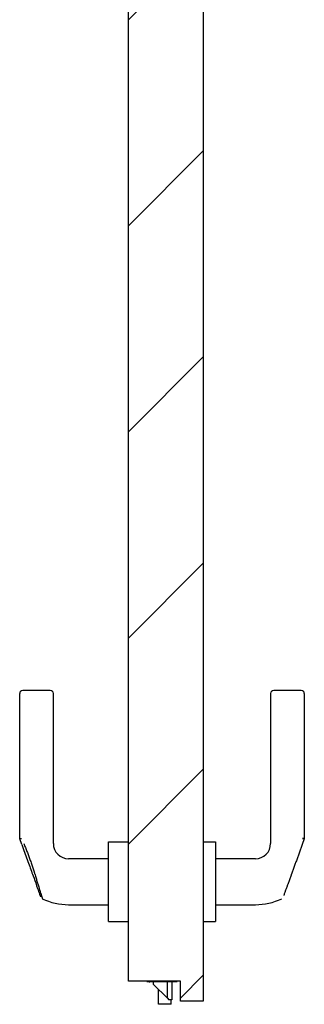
# Model space of a CAD drawing. Header units: millimetres. Extents: x -6500 to 4200, y 0 to 5940.
# Tile 95 of 157: x 1236 to 1422, y 798 to 1442. Entities that reach past the tile are written whole.
import ezdxf

# ---------------------------------------------------------------- set-up
doc = ezdxf.new("R2010")
doc.units = ezdxf.units.MM
doc.layers.add('153', color=250, linetype='Continuous')

msp = doc.modelspace()

# ---------------------------------------------------------------- hatches: boundary and pattern name
at = {"layer": '153', "linetype": 'Continuous', "lineweight": -3}
h = msp.add_hatch(dxfattribs=at)
h.set_pattern_fill('ANSI31', color=256, scale=30, angle=-2e-14, style=0)
h.paths.add_polyline_path([(1356.22, 800.57), (1341.22, 800.57), (1341.22, 813.57), (1307.22, 813.57), (1307.22, 1755.57), (1341.22, 1755.57), (1341.22, 1768.57), (1356.22, 1768.57)], flags=0)

# ---------------------------------------------------------------- linework, layer by layer
for p, q in [((1356.22, 1768.57), (1356.22, 800.57)), ((1356.22, 1768.57), (1356.22, 800.57)), ((1307.22, 813.57), (1307.22, 1755.57)), ((1307.22, 813.57), (1307.22, 1755.57)), ((1236.22, 906.57), (1236.22, 1001.57)), ((1236.22, 906.57), (1236.22, 1001.57)), ((1256.22, 1003.57), (1238.22, 1003.57)), ((1256.22, 1003.57), (1238.22, 1003.57)), ((1258.22, 903.57), (1258.22, 1001.57)), ((1258.22, 903.57), (1258.22, 1001.57)), ((1400.22, 1001.57), (1400.22, 903.57)), ((1400.22, 1001.57), (1400.22, 903.57)), ((1420.22, 1003.57), (1402.22, 1003.57)), ((1420.22, 1003.57), (1402.22, 1003.57)), ((1422.22, 1001.57), (1422.22, 906.57)), ((1422.22, 1001.57), (1422.22, 906.57)), ((1237.56, 902.88), (1236.22, 906.57)), ((1237.56, 902.88), (1236.22, 906.57)), ((1294.22, 904.57), (1307.22, 904.57)), ((1294.22, 852.57), (1294.22, 904.57)), ((1294.22, 852.57), (1294.22, 904.57)), ((1294.22, 904.57), (1307.22, 904.57)), ((1356.22, 904.57), (1364.22, 904.57)), ((1356.22, 904.57), (1364.22, 904.57)), ((1364.22, 904.57), (1364.22, 852.57)), ((1364.22, 904.57), (1364.22, 852.57)), ((1422.22, 906.57), (1420.88, 902.88)), ((1422.22, 906.57), (1420.88, 902.88)), ((1294.22, 893.57), (1268.22, 893.57)), ((1294.22, 893.57), (1268.22, 893.57)), ((1390.22, 893.57), (1364.22, 893.57)), ((1390.22, 893.57), (1364.22, 893.57)), ((1268.22, 863.57), (1294.22, 863.57)), ((1268.22, 863.57), (1294.22, 863.57)), ((1364.22, 863.57), (1390.22, 863.57)), ((1364.22, 863.57), (1390.22, 863.57)), ((1294.22, 852.57), (1307.22, 852.57)), ((1294.22, 852.57), (1307.22, 852.57)), ((1356.22, 852.57), (1364.22, 852.57)), ((1356.22, 852.57), (1364.22, 852.57)), ((1341.22, 813.57), (1307.22, 813.57)), ((1341.22, 813.57), (1307.22, 813.57)), ((1319.22, 813.47), (1319.22, 813.57)), ((1319.22, 813.47), (1339.22, 813.47)), ((1322.92, 813.07), (1321.22, 813.07)), ((1323.72, 813.07), (1322.92, 813.07)), ((1323.72, 811.47), (1323.72, 813.47)), ((1323.72, 811.47), (1332.72, 802.47)), ((1332.72, 802.47), (1332.72, 813.47)), ((1335.72, 813.47), (1335.72, 801.47)), ((1339.22, 813.47), (1339.22, 813.57)), ((1341.22, 800.57), (1341.22, 813.57)), ((1341.22, 800.57), (1341.22, 813.57)), ((1326.97, 798.47), (1326.97, 808.22)), ((1335.22, 798.47), (1326.97, 798.47)), ((1332.72, 802.47), (1333.72, 801.47)), ((1335.72, 801.47), (1333.72, 801.47)), ((1335.22, 798.47), (1335.22, 801.47)), ((1356.22, 800.57), (1341.22, 800.57)), ((1356.22, 800.57), (1341.22, 800.57))]:
    msp.add_line(p, q, dxfattribs=at)
for centre, radius, start, end in [((1238.22, 1001.57), 2, 90, 180), ((1238.22, 1001.57), 2, 90, 180), ((1256.22, 1001.57), 2, 0, 90), ((1256.22, 1001.57), 2, 0, 90), ((1402.22, 1001.57), 2, 90, 180), ((1402.22, 1001.57), 2, 90, 180), ((1420.22, 1001.57), 2, 0, 90), ((1420.22, 1001.57), 2, 0, 90), ((1268.22, 903.57), 10, 180, 270), ((1268.22, 903.57), 10, 180, 270), ((1390.22, 903.57), 10, 270, 0), ((1390.22, 903.57), 10, 270, 0), ((1268.22, 903.57), 40, 244.50506, 270), ((1268.22, 903.57), 40, 244.50506, 270), ((1390.22, 903.57), 40, 270, 295.51024), ((1390.22, 903.57), 40, 270, 295.51024)]:
    msp.add_arc(centre, radius, start, end, dxfattribs=at)
for points, knots in [([(1236.22, 906.57), (1236.22, 906.58), (1236.23, 906.59), (1236.26, 906.61), (1236.28, 906.62), (1236.31, 906.63), (1236.32, 906.63), (1236.34, 906.64), (1236.35, 906.64), (1236.37, 906.65), (1236.39, 906.66), (1236.46, 906.68), (1236.5, 906.7), (1236.59, 906.72), (1236.61, 906.73), (1236.66, 906.74), (1236.68, 906.74), (1236.71, 906.75), (1236.72, 906.76), (1236.8, 906.78), (1236.88, 906.79), (1236.99, 906.82), (1237.03, 906.83), (1237.09, 906.84), (1237.11, 906.85), (1237.15, 906.86), (1237.17, 906.86), (1237.23, 906.88), (1237.27, 906.88), (1237.34, 906.9), (1237.37, 906.91), (1237.41, 906.91), (1237.43, 906.92), (1237.44, 906.92), (1237.45, 906.92), (1237.45, 906.92)], [0, 0, 0, 0, 0.125, 0.125, 0.25, 0.25, 0.28125, 0.28125, 0.3125, 0.3125, 0.375, 0.375, 0.5, 0.5, 0.5625, 0.5625, 0.59375, 0.59375, 0.625, 0.625, 0.75, 0.75, 0.8125, 0.8125, 0.84375, 0.84375, 0.875, 0.875, 0.9375, 0.9375, 0.96875, 0.984375, 0.992187, 0.992187, 1, 1, 1, 1]), ([(1236.22, 906.57), (1236.22, 906.58), (1236.23, 906.59), (1236.26, 906.61), (1236.28, 906.62), (1236.31, 906.63), (1236.32, 906.63), (1236.34, 906.64), (1236.35, 906.64), (1236.37, 906.65), (1236.39, 906.66), (1236.46, 906.68), (1236.5, 906.7), (1236.59, 906.72), (1236.61, 906.73), (1236.66, 906.74), (1236.68, 906.74), (1236.71, 906.75), (1236.72, 906.76), (1236.8, 906.78), (1236.88, 906.79), (1236.99, 906.82), (1237.03, 906.83), (1237.09, 906.84), (1237.11, 906.85), (1237.15, 906.86), (1237.17, 906.86), (1237.23, 906.88), (1237.27, 906.88), (1237.34, 906.9), (1237.37, 906.91), (1237.41, 906.91), (1237.43, 906.92), (1237.44, 906.92), (1237.45, 906.92), (1237.45, 906.92)], [0, 0, 0, 0, 0.125, 0.125, 0.25, 0.25, 0.28125, 0.28125, 0.3125, 0.3125, 0.375, 0.375, 0.5, 0.5, 0.5625, 0.5625, 0.59375, 0.59375, 0.625, 0.625, 0.75, 0.75, 0.8125, 0.8125, 0.84375, 0.84375, 0.875, 0.875, 0.9375, 0.9375, 0.96875, 0.984375, 0.992187, 0.992187, 1, 1, 1, 1]), ([(1237.57, 902.87), (1237.89, 901.99), (1239.35, 897.96), (1241.87, 891.05), (1244.74, 883.16), (1246.58, 878.11), (1247.24, 876.29), (1247.26, 876.24)], [0, 0, 0, 0, 0.098998, 0.454407, 0.762767, 0.992413, 1, 1, 1, 1]), ([(1237.57, 902.87), (1237.89, 901.99), (1239.35, 897.96), (1241.87, 891.05), (1244.74, 883.16), (1246.58, 878.11), (1247.24, 876.29), (1247.26, 876.24)], [0, 0, 0, 0, 0.098998, 0.454407, 0.762767, 0.992413, 1, 1, 1, 1]), ([(1238.86, 903.57), (1239.04, 903.13), (1239.4, 902.26), (1239.93, 900.95), (1240.28, 900.08), (1240.62, 899.2), (1240.79, 898.76), (1241.13, 897.88), (1241.3, 897.44), (1241.64, 896.56), (1241.97, 895.68), (1242.46, 894.36), (1242.94, 893.03), (1243.25, 892.14), (1243.56, 891.25), (1243.72, 890.81), (1244.02, 889.92), (1244.17, 889.47), (1244.47, 888.58), (1244.62, 888.13), (1244.91, 887.24), (1245.2, 886.34), (1245.49, 885.45), (1245.7, 884.77), (1245.77, 884.55), (1245.92, 884.1), (1245.99, 883.88), (1246.2, 883.2), (1246.34, 882.76), (1246.76, 881.43), (1247.03, 880.55), (1247.43, 879.24), (1247.56, 878.81), (1247.83, 877.95), (1247.96, 877.53), (1248.22, 876.68), (1248.35, 876.26), (1248.49, 875.8), (1248.51, 875.75), (1248.54, 875.64), (1248.59, 875.49), (1248.7, 875.13), (1248.79, 874.83), (1248.97, 874.23), (1249.09, 873.84), (1249.32, 873.09), (1249.44, 872.72), (1249.66, 872), (1249.76, 871.66), (1249.88, 871.28), (1249.89, 871.24), (1249.92, 871.16), (1249.96, 871.04), (1250.04, 870.75), (1250.12, 870.52), (1250.26, 870.07), (1250.34, 869.79), (1250.47, 869.4), (1250.5, 869.27), (1250.55, 869.12), (1250.56, 869.09), (1250.58, 869.03), (1250.59, 869), (1250.62, 868.91), (1250.63, 868.86), (1250.72, 868.58), (1250.78, 868.39), (1250.89, 868.05), (1250.93, 867.9), (1250.97, 867.77), (1250.98, 867.76), (1250.99, 867.73), (1250.99, 867.72), (1251, 867.68), (1251.01, 867.65), (1251.03, 867.59), (1251.04, 867.55), (1251.07, 867.46), (1251.08, 867.43), (1251.08, 867.43), (1251.08, 867.43), (1251.08, 867.43)], [0, 0, 0, 0, 0.031238, 0.062476, 0.093715, 0.093715, 0.124953, 0.124953, 0.156191, 0.156191, 0.187429, 0.218667, 0.249906, 0.281144, 0.281144, 0.312382, 0.312382, 0.34362, 0.34362, 0.374859, 0.374859, 0.406097, 0.437335, 0.437335, 0.452954, 0.452954, 0.468573, 0.468573, 0.499811, 0.499811, 0.562288, 0.562288, 0.593526, 0.593526, 0.624764, 0.624764, 0.656002, 0.656002, 0.659907, 0.659907, 0.663812, 0.671622, 0.687241, 0.687241, 0.718479, 0.718479, 0.749717, 0.749717, 0.780955, 0.780955, 0.78486, 0.78486, 0.788765, 0.796574, 0.812193, 0.812193, 0.843432, 0.843432, 0.859051, 0.859051, 0.862956, 0.862956, 0.86686, 0.86686, 0.87467, 0.87467, 0.905908, 0.905908, 0.937146, 0.937146, 0.941051, 0.941051, 0.944956, 0.944956, 0.952765, 0.952765, 0.968385, 0.968385, 0.999623, 0.999623, 1, 1, 1, 1]), ([(1420.88, 902.88), (1420.73, 902.47), (1420.42, 901.63), (1419.97, 900.38), (1419.51, 899.13), (1419.06, 897.88), (1418.6, 896.63), (1418.15, 895.38), (1417.69, 894.13), (1417.24, 892.88), (1416.78, 891.63), (1416.33, 890.38), (1415.87, 889.13), (1415.42, 887.88), (1414.96, 886.63), (1414.51, 885.38), (1414.17, 884.44), (1413.98, 883.92), (1413.9, 883.71), (1413.86, 883.61), (1413.75, 883.3), (1413.67, 883.09), (1413.3, 882.05), (1413, 881.23), (1412.55, 880.01), (1412.41, 879.6), (1412.11, 878.8), (1411.97, 878.4), (1411.68, 877.6), (1411.53, 877.21), (1411.32, 876.62), (1411.25, 876.43), (1411.14, 876.13), (1411.11, 876.04), (1411.04, 875.84), (1411, 875.75), (1410.83, 875.27), (1410.69, 874.9), (1410.43, 874.17), (1410.3, 873.81), (1410.05, 873.12), (1409.92, 872.78), (1409.74, 872.29), (1409.69, 872.13), (1409.57, 871.81), (1409.52, 871.66), (1409.35, 871.21), (1409.25, 870.93), (1409.11, 870.54), (1409.04, 870.35), (1408.97, 870.17), (1408.93, 870.05), (1408.91, 870), (1408.83, 869.79), (1408.78, 869.65), (1408.74, 869.52)], [0, 0, 0, 0, 0.034871, 0.069742, 0.104613, 0.139485, 0.174356, 0.209227, 0.244098, 0.278969, 0.31384, 0.348712, 0.383583, 0.418454, 0.453325, 0.488196, 0.523067, 0.531785, 0.531785, 0.540503, 0.540503, 0.557938, 0.557938, 0.627681, 0.627681, 0.662552, 0.662552, 0.697423, 0.697423, 0.732294, 0.732294, 0.74973, 0.74973, 0.758448, 0.758448, 0.767165, 0.767165, 0.802037, 0.802037, 0.836908, 0.836908, 0.871779, 0.871779, 0.889214, 0.889214, 0.90665, 0.90665, 0.941521, 0.941521, 0.958957, 0.967675, 0.967675, 0.976392, 0.976392, 1, 1, 1, 1]), ([(1420.88, 902.88), (1420.73, 902.47), (1420.42, 901.63), (1419.97, 900.38), (1419.51, 899.13), (1419.06, 897.88), (1418.6, 896.63), (1418.15, 895.38), (1417.69, 894.13), (1417.24, 892.88), (1416.78, 891.63), (1416.33, 890.38), (1415.87, 889.13), (1415.42, 887.88), (1414.96, 886.63), (1414.51, 885.38), (1414.17, 884.44), (1413.98, 883.92), (1413.9, 883.71), (1413.86, 883.61), (1413.75, 883.3), (1413.67, 883.09), (1413.3, 882.05), (1413, 881.23), (1412.55, 880.01), (1412.41, 879.6), (1412.11, 878.8), (1411.97, 878.4), (1411.68, 877.6), (1411.53, 877.21), (1411.32, 876.62), (1411.25, 876.43), (1411.14, 876.13), (1411.11, 876.04), (1411.04, 875.84), (1411, 875.75), (1410.83, 875.27), (1410.69, 874.9), (1410.43, 874.17), (1410.3, 873.81), (1410.05, 873.12), (1409.92, 872.78), (1409.74, 872.29), (1409.69, 872.13), (1409.57, 871.81), (1409.52, 871.66), (1409.35, 871.21), (1409.25, 870.93), (1409.11, 870.54), (1409.04, 870.35), (1408.97, 870.17), (1408.93, 870.05), (1408.91, 870), (1408.83, 869.79), (1408.78, 869.65), (1408.74, 869.52)], [0, 0, 0, 0, 0.034871, 0.069742, 0.104613, 0.139485, 0.174356, 0.209227, 0.244098, 0.278969, 0.31384, 0.348712, 0.383583, 0.418454, 0.453325, 0.488196, 0.523067, 0.531785, 0.531785, 0.540503, 0.540503, 0.557938, 0.557938, 0.627681, 0.627681, 0.662552, 0.662552, 0.697423, 0.697423, 0.732294, 0.732294, 0.74973, 0.74973, 0.758448, 0.758448, 0.767165, 0.767165, 0.802037, 0.802037, 0.836908, 0.836908, 0.871779, 0.871779, 0.889214, 0.889214, 0.90665, 0.90665, 0.941521, 0.941521, 0.958957, 0.967675, 0.967675, 0.976392, 0.976392, 1, 1, 1, 1]), ([(1420.99, 906.92), (1421, 906.92), (1421, 906.92), (1421.01, 906.92), (1421.03, 906.91), (1421.07, 906.91), (1421.1, 906.9), (1421.17, 906.88), (1421.21, 906.88), (1421.27, 906.86), (1421.29, 906.86), (1421.33, 906.85), (1421.35, 906.84), (1421.41, 906.83), (1421.45, 906.82), (1421.57, 906.79), (1421.64, 906.78), (1421.72, 906.76), (1421.73, 906.75), (1421.77, 906.74), (1421.78, 906.74), (1421.83, 906.73), (1421.86, 906.72), (1421.94, 906.7), (1421.99, 906.68), (1422.05, 906.66), (1422.07, 906.65), (1422.09, 906.64), (1422.1, 906.64), (1422.12, 906.63), (1422.13, 906.63), (1422.16, 906.62), (1422.18, 906.61), (1422.21, 906.59), (1422.22, 906.58), (1422.22, 906.57)], [0, 0, 0, 0, 0.007813, 0.007813, 0.015625, 0.03125, 0.0625, 0.0625, 0.125, 0.125, 0.15625, 0.15625, 0.1875, 0.1875, 0.25, 0.25, 0.375, 0.375, 0.40625, 0.40625, 0.4375, 0.4375, 0.5, 0.5, 0.625, 0.625, 0.6875, 0.6875, 0.71875, 0.71875, 0.75, 0.75, 0.875, 0.875, 1, 1, 1, 1]), ([(1422.22, 906.57), (1422.22, 906.58), (1422.21, 906.59), (1422.18, 906.61), (1422.16, 906.62), (1422.13, 906.63), (1422.12, 906.63), (1422.1, 906.64), (1422.09, 906.64), (1422.07, 906.65), (1422.05, 906.66), (1421.99, 906.68), (1421.94, 906.7), (1421.86, 906.72), (1421.83, 906.73), (1421.78, 906.74), (1421.77, 906.74), (1421.73, 906.75), (1421.72, 906.76), (1421.64, 906.78), (1421.57, 906.79), (1421.45, 906.82), (1421.41, 906.83), (1421.35, 906.84), (1421.33, 906.85), (1421.29, 906.86), (1421.27, 906.86), (1421.21, 906.88), (1421.17, 906.88), (1421.1, 906.9), (1421.07, 906.91), (1421.03, 906.91), (1421.01, 906.92), (1421, 906.92), (1421, 906.92), (1420.99, 906.92)], [0, 0, 0, 0, 0.125, 0.125, 0.25, 0.25, 0.28125, 0.28125, 0.3125, 0.3125, 0.375, 0.375, 0.5, 0.5, 0.5625, 0.5625, 0.59375, 0.59375, 0.625, 0.625, 0.75, 0.75, 0.8125, 0.8125, 0.84375, 0.84375, 0.875, 0.875, 0.9375, 0.9375, 0.96875, 0.984375, 0.992187, 0.992187, 1, 1, 1, 1]), ([(1249.79, 869.28), (1249.79, 869.3), (1249.78, 869.32), (1249.71, 869.52), (1249.63, 869.72), (1249.53, 870), (1249.51, 870.05), (1249.47, 870.17), (1249.4, 870.35), (1249.33, 870.54), (1249.19, 870.93), (1249.09, 871.21), (1248.93, 871.66), (1248.87, 871.81), (1248.76, 872.13), (1248.7, 872.29), (1248.52, 872.78), (1248.4, 873.12), (1248.14, 873.81), (1248.01, 874.17), (1247.75, 874.9), (1247.61, 875.27), (1247.44, 875.75), (1247.4, 875.84), (1247.33, 876.03), (1247.3, 876.13), (1247.27, 876.22)], [0, 0, 0, 0, 0.018082, 0.018082, 0.14911, 0.14911, 0.181866, 0.181866, 0.214623, 0.280137, 0.280137, 0.411164, 0.411164, 0.476678, 0.476678, 0.542191, 0.542191, 0.673219, 0.673219, 0.804246, 0.804246, 0.935273, 0.935273, 0.96803, 0.96803, 1, 1, 1, 1]), ([(1249.96, 868.81), (1249.96, 868.81), (1249.96, 868.82), (1249.95, 868.85), (1249.94, 868.88), (1249.88, 869.03), (1249.83, 869.17), (1249.71, 869.52), (1249.63, 869.72), (1249.53, 870), (1249.51, 870.05), (1249.47, 870.17), (1249.4, 870.35), (1249.33, 870.54), (1249.19, 870.93), (1249.09, 871.21), (1248.93, 871.66), (1248.87, 871.81), (1248.76, 872.13), (1248.7, 872.29), (1248.52, 872.78), (1248.4, 873.12), (1248.14, 873.81), (1248.01, 874.17), (1247.75, 874.9), (1247.61, 875.27), (1247.44, 875.75), (1247.4, 875.84), (1247.33, 876.03), (1247.3, 876.13), (1247.27, 876.22)], [0, 0, 0, 0, 0.004555, 0.004555, 0.033015, 0.033015, 0.146859, 0.146859, 0.260702, 0.260702, 0.289163, 0.289163, 0.317624, 0.374545, 0.374545, 0.488389, 0.488389, 0.54531, 0.54531, 0.602232, 0.602232, 0.716075, 0.716075, 0.829919, 0.829919, 0.943762, 0.943762, 0.972223, 0.972223, 1, 1, 1, 1]), ([(1320.72, 813.57), (1320.72, 813.53), (1320.72, 813.5), (1320.73, 813.45), (1320.74, 813.45), (1320.74, 813.43), (1320.74, 813.42), (1320.75, 813.39), (1320.76, 813.36), (1320.78, 813.33), (1320.8, 813.3), (1320.81, 813.29), (1320.84, 813.25), (1320.86, 813.22), (1320.89, 813.19), (1320.91, 813.18), (1320.93, 813.16), (1320.96, 813.14), (1320.98, 813.13), (1321.01, 813.11), (1321.03, 813.11), (1321.07, 813.09), (1321.1, 813.08), (1321.14, 813.07), (1321.16, 813.07), (1321.18, 813.07), (1321.19, 813.07), (1321.21, 813.07), (1321.21, 813.07), (1321.22, 813.07)], [0, 0, 0, 0, 0.125, 0.125, 0.15625, 0.15625, 0.1875, 0.1875, 0.25, 0.3125, 0.3125, 0.375, 0.375, 0.5, 0.5, 0.5625, 0.5625, 0.625, 0.6875, 0.6875, 0.75, 0.75, 0.875, 0.875, 0.9375, 0.9375, 0.96875, 0.96875, 1, 1, 1, 1]), ([(1322.92, 813.07), (1322.87, 813.07), (1322.83, 813.07), (1322.73, 813.08), (1322.69, 813.09), (1322.6, 813.1), (1322.55, 813.11), (1322.48, 813.13), (1322.46, 813.14), (1322.41, 813.15), (1322.39, 813.16), (1322.32, 813.19), (1322.28, 813.21), (1322.22, 813.24), (1322.19, 813.26), (1322.16, 813.28), (1322.15, 813.28), (1322.13, 813.3), (1322.12, 813.3), (1322.09, 813.33), (1322.07, 813.34), (1322.05, 813.37), (1322.04, 813.38), (1322.02, 813.4), (1322.01, 813.41), (1321.99, 813.44), (1321.98, 813.46), (1321.97, 813.5), (1321.96, 813.5), (1321.96, 813.52), (1321.96, 813.52), (1321.95, 813.54), (1321.95, 813.55), (1321.95, 813.57)], [0, 0, 0, 0, 0.125, 0.125, 0.25, 0.25, 0.375, 0.375, 0.4375, 0.4375, 0.5, 0.5, 0.625, 0.625, 0.6875, 0.6875, 0.71875, 0.71875, 0.75, 0.75, 0.8125, 0.8125, 0.84375, 0.84375, 0.875, 0.875, 0.9375, 0.9375, 0.953125, 0.953125, 0.96875, 0.96875, 1, 1, 1, 1])]:
    msp.add_open_spline(points, degree=3, knots=knots, dxfattribs=at)

doc.saveas('drawing.dxf')
